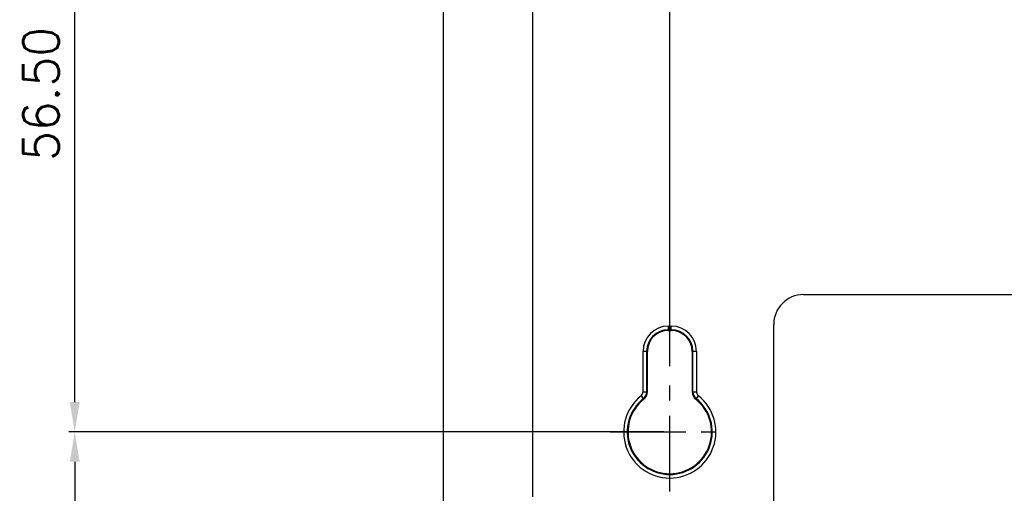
# Model space of a CAD drawing. Header units: millimetres. Extents: x 0 to 776, y 0 to 509.
# Tile 79 of 100: x 487 to 569, y 287 to 326. Entities that reach past the tile are written whole.
import ezdxf

# ---------------------------------------------------------------- set-up
doc = ezdxf.new("R2010")
doc.units = ezdxf.units.MM
doc.linetypes.add('CENTER', pattern=[10.16, 6.35, -1.27, 1.27, -1.27])
doc.layers.add('DM', color=4, linetype='Continuous')
doc.layers.add('SLD-0', color=179, linetype='Continuous')
doc.styles.add('SLDTEXTSTYLE0', font='ROMANS', dxfattribs={"width": 0.84})
doc.styles.add('SLDTEXTSTYLE1', font='ROMANS', dxfattribs={"width": 0.97})
doc.dimstyles.new('SLDDIMSTYLE0', dxfattribs={"dimtxt": 3, "dimasz": 3.302, "dimexe": 0, "dimexo": 0.0625, "dimgap": 0.75, "dimtad": 1, "dimdec": 1, "dimrnd": 1e-09, "dimzin": 4, "dimdsep": 46, "dimtxsty": 'SLDTEXTSTYLE0', "dimblk1": 'NONE', "dimblk2": 'NONE', "dimsah": 1, "dimcen": 0.09, "dimadec": 0, "dimazin": 1, "dimtfac": 1, "dimtofl": 0, "dimtmove": 0, "dimatfit": 3, "dimldrblk": 'NONE', "dimfxl": 1, "dimfrac": 2, "dimtolj": 1, "dimtzin": 12, "dimarcsym": 0})
doc.dimstyles.new('SLDDIMSTYLE2', dxfattribs={"dimtxt": 3, "dimasz": 3.302, "dimexe": 0, "dimexo": 0.0625, "dimgap": 0.75, "dimtad": 1, "dimrnd": 1e-09, "dimzin": 4, "dimdsep": 46, "dimtxsty": 'SLDTEXTSTYLE0', "dimblk1": 'NONE', "dimblk2": 'NONE', "dimsah": 1, "dimcen": 0.09, "dimadec": 0, "dimazin": 1, "dimtfac": 1, "dimtofl": 0, "dimtmove": 0, "dimatfit": 3, "dimldrblk": 'NONE', "dimfxl": 1, "dimfrac": 2, "dimtolj": 1, "dimtzin": 12, "dimarcsym": 0})
doc.dimstyles.new('SLDDIMSTYLE4', dxfattribs={"dimtxt": 3, "dimasz": 3.302, "dimexe": 0, "dimexo": 0.0625, "dimgap": 0.75, "dimtad": 1, "dimrnd": 1e-09, "dimzin": 12, "dimdsep": 46, "dimtxsty": 'SLDTEXTSTYLE0', "dimblk1": 'NONE', "dimblk2": 'NONE', "dimsah": 1, "dimcen": 0.09, "dimadec": 0, "dimazin": 3, "dimtol": 1, "dimtp": 0.3, "dimtm": 0.3, "dimtfac": 1, "dimtofl": 0, "dimtmove": 0, "dimatfit": 3, "dimldrblk": 'NONE', "dimfxl": 1, "dimfrac": 2, "dimtolj": 1, "dimtzin": 0, "dimarcsym": 0})

# ---------------------------------------------------------------- blocks, each defined once
blk = doc.blocks.new('_D_15')
at = {"layer": 'DM', "color": 7}
for p, q in [((541.336, 297.238), (541.336, 367.642)), ((543.836, 367.142), (633.836, 367.142)), ((636.336, 302.804), (636.336, 367.642))]:
    blk.add_line(p, q, dxfattribs=at)
for points in [[(543.836, 367.558), (543.836, 366.725), (541.336, 367.142)], [(633.836, 366.725), (633.836, 367.558), (636.336, 367.142)]]:
    blk.add_solid(points, dxfattribs=at)
at = {"layer": 'DM', "color": 7, "insert": (577.36, 371.462), "char_height": 3, "attachment_point": 1, "style": 'SLDTEXTSTYLE1'}
blk.add_mtext('95.00±0.30', dxfattribs=at)
blk = doc.blocks.new('_None')
blk = doc.blocks.new('_D_17')
at = {"layer": 'DM', "color": 7}
for p, q in [((540.836, 291.738), (490.985, 291.738)), ((491.485, 289.238), (491.485, 188.438)), ((553.336, 185.938), (490.985, 185.938))]:
    blk.add_line(p, q, dxfattribs=at)
for points in [[(491.902, 289.238), (491.068, 289.238), (491.485, 291.738)], [(491.068, 188.438), (491.902, 188.438), (491.485, 185.938)]]:
    blk.add_solid(points, dxfattribs=at)
at = {"layer": 'DM', "color": 7, "insert": (487.164, 226.128), "char_height": 3, "attachment_point": 1, "rotation": 90, "style": 'SLDTEXTSTYLE1'}
blk.add_mtext('105.80±0.30', dxfattribs=at)
blk = doc.blocks.new('_D_18')
at = {"layer": 'DM', "color": 7}
for p, q in [((523.645, 348.239), (490.985, 348.239)), ((491.485, 294.238), (491.485, 345.739)), ((540.836, 291.738), (490.985, 291.738))]:
    blk.add_line(p, q, dxfattribs=at)
for points in [[(491.902, 345.739), (491.068, 345.739), (491.485, 348.239)], [(491.068, 294.238), (491.902, 294.238), (491.485, 291.738)]]:
    blk.add_solid(points, dxfattribs=at)
at = {"layer": 'DM', "color": 7, "insert": (487.164, 314.436), "char_height": 3, "attachment_point": 1, "rotation": 90, "style": 'SLDTEXTSTYLE1'}
blk.add_mtext('56.50', dxfattribs=at)
blk = doc.blocks.new('_D_19')
at = {"layer": 'DM', "color": 7}
for p, q in [((522.344, 346.836), (522.344, 367.642)), ((538.836, 367.142), (524.844, 367.142)), ((541.336, 297.238), (541.336, 367.642))]:
    blk.add_line(p, q, dxfattribs=at)
for points in [[(524.844, 367.558), (524.844, 366.725), (522.344, 367.142)], [(538.836, 366.725), (538.836, 367.558), (541.336, 367.142)]]:
    blk.add_solid(points, dxfattribs=at)
at = {"layer": 'DM', "color": 7, "insert": (527.52, 371.462), "char_height": 3, "attachment_point": 1, "style": 'SLDTEXTSTYLE1'}
blk.add_mtext('19.0', dxfattribs=at)

msp = doc.modelspace()

# ---------------------------------------------------------------- linework, layer by layer
at = {"layer": 'DM', "color": 7, "linetype": 'CENTER'}
for p, q in [((541.336, 286.738), (541.336, 296.738)), ((536.336, 291.738), (546.336, 291.738))]:
    msp.add_line(p, q, dxfattribs=at)
at = {"layer": 'SLD-0', "color": 7, "linetype": 'Continuous'}
for p, q in [((522.344, 346.336), (522.344, 285.889)), ((529.839, 336.463), (529.839, 286.307)), ((552.539, 303.239), (625.139, 303.239)), ((541.211, 300.601), (541.211, 300.238)), ((541.211, 300.601), (541.461, 300.601)), ((541.461, 300.302), (541.211, 300.302)), ((541.461, 300.238), (541.461, 300.601)), ((550.039, 203.739), (550.039, 300.739)), ((541.211, 300.238), (541.461, 300.238)), ((539.097, 295.105), (539.097, 298.488)), ((539.461, 298.488), (539.097, 298.488)), ((539.397, 298.488), (539.397, 295.105)), ((539.461, 295.105), (539.461, 298.488)), ((543.211, 298.488), (543.211, 295.105)), ((543.574, 298.488), (543.211, 298.488)), ((543.274, 295.105), (543.274, 298.488)), ((543.574, 298.488), (543.574, 295.105)), ((538.932, 294.763), (539.158, 294.478)), ((539.097, 295.105), (539.461, 295.105)), ((543.211, 295.105), (543.574, 295.105)), ((543.513, 294.478), (543.739, 294.763))]:
    msp.add_line(p, q, dxfattribs=at)
for centre, radius, start, end in [((552.539, 300.739), 2.5, 90, 180), ((541.211, 298.488), 2.113, 90, 180), ((541.211, 298.488), 1.814, 90, 180), ((541.461, 298.488), 2.113, 360, 90), ((541.461, 298.488), 1.814, 0, 90), ((541.211, 298.488), 1.75, 90, 180), ((541.461, 298.488), 1.75, 0, 90), ((541.336, 291.738), 3.863, 128.46914, 51.53086), ((541.336, 291.738), 3.564, 128.46914, 51.53086), ((538.661, 295.105), 0.437, 308.46914, 0), ((538.661, 295.105), 0.736, 308.46914, 0), ((538.661, 295.105), 0.8, 308.46914, 0), ((544.011, 295.105), 0.8, 180, 231.53086), ((544.011, 295.105), 0.736, 180, 231.53086), ((544.011, 295.105), 0.437, 180, 231.53086), ((541.336, 291.738), 3.5, 128.46914, 51.53086)]:
    msp.add_arc(centre, radius, start, end, dxfattribs=at)

# ---------------------------------------------------------------- dimensions: what is measured, and where the dimension line sits
at = {"layer": 'DM', "color": 7}
for p1, dimstyle, picture, middle in [((522.344, 346.336), 'SLDDIMSTYLE0', '_D_19', (531.84, 369.642)), ((636.336, 302.304), 'SLDDIMSTYLE4', '_D_15', (588.836, 369.642))]:
    dim = msp.add_linear_dim(base=(541.336, 369.642), p1=p1, p2=(541.336, 296.738), dimstyle=dimstyle, dxfattribs=at)
    dim.commit()
    dim.dimension.update_dxf_attribs({"geometry": picture, "text_midpoint": middle, "dimtype": 160})
for p1, dimstyle, picture, middle in [((524.145, 348.239), 'SLDDIMSTYLE2', '_D_18', (488.985, 319.989)), ((553.836, 185.938), 'SLDDIMSTYLE4', '_D_17', (488.985, 238.838))]:
    dim = msp.add_linear_dim(base=(488.985, 291.738), p1=p1, p2=(541.336, 291.738), angle=90, dimstyle=dimstyle, dxfattribs=at)
    dim.commit()
    dim.dimension.update_dxf_attribs({"geometry": picture, "text_midpoint": middle, "dimtype": 160})

doc.saveas('drawing.dxf')
